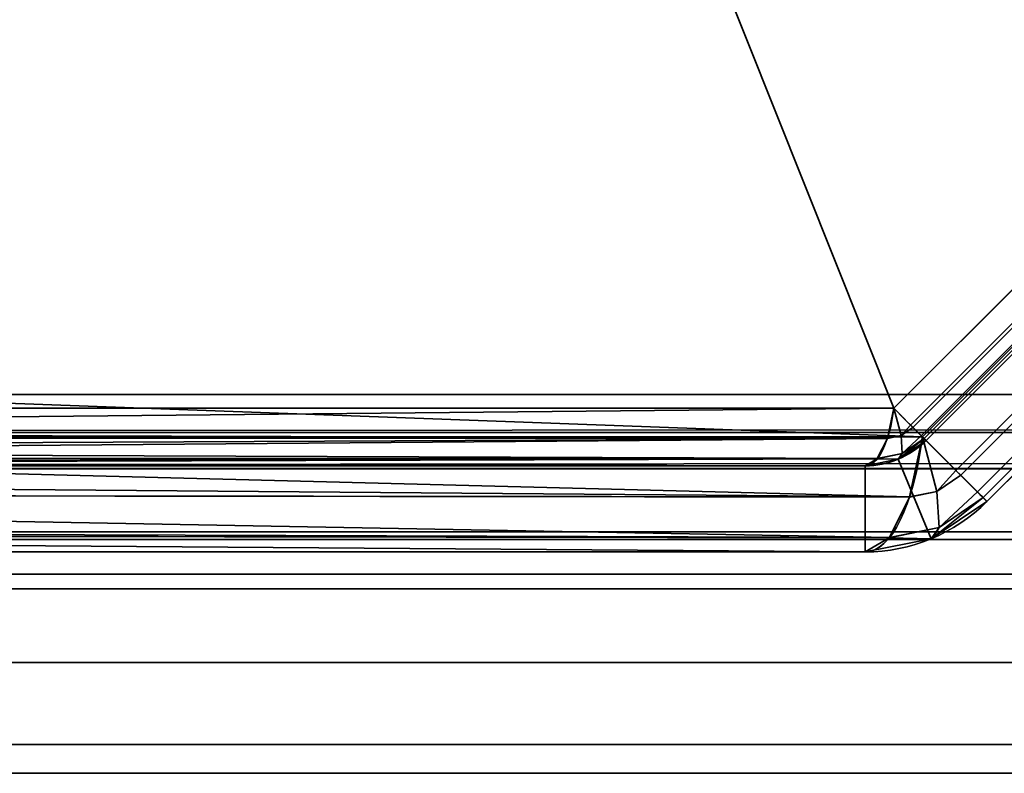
# Model space of a CAD drawing. Header units: millimetres. Extents: x -527 to 5177, y -116 to 161.
# Tile 12 of 256: x -339 to -331, y -29 to -23. Entities that reach past the tile are written whole.
import ezdxf

# ---------------------------------------------------------------- set-up
doc = ezdxf.new("R2010")
doc.units = ezdxf.units.MM
doc.layers.add('151', color=7, linetype='Continuous', true_color=0xffffff)

# ---------------------------------------------------------------- blocks, each defined once
blk = doc.blocks.new('UG_SURFACE_035')
at = {"layer": '151', "color": 252, "linetype": 'Continuous', "lineweight": 35}
for points in [[(-328.08, -27.8, 2023.33), (-328.08, -27.8, -7.75), (-376.92, -27.8, -7.75), (-376.92, -27.8, 2072.17)], [(-328.08, -27.8, 2023.33), (-376.92, -27.8, 2072.17), (-376.92, -29.3, 2072.17), (-328.08, -29.3, 2023.33)], [(-328.08, -29.3, -7.75), (-376.92, -29.3, -7.75), (-376.92, -27.8, -7.75), (-328.08, -27.8, -7.75)], [(-328.08, -29.3, 2023.33), (-376.92, -29.3, 2072.17), (-376.92, -29.3, -7.75), (-328.08, -29.3, -7.75)]]:
    blk.add_3dface(points, dxfattribs=at)
blk = doc.blocks.new('UG_SURFACE_036')
at = {"layer": '151', "color": 252, "linetype": 'Continuous', "lineweight": 35}
for points in [[(-328.08, -27.8, 2023.33), (-328.08, -27.8, -7.75), (-376.92, -27.8, -7.75), (-376.92, -27.8, 2072.17)], [(-328.08, -27.8, 2023.33), (-376.92, -27.8, 2072.17), (-376.92, -29.3, 2072.17), (-328.08, -29.3, 2023.33)], [(-328.08, -29.3, -7.75), (-376.92, -29.3, -7.75), (-376.92, -27.8, -7.75), (-328.08, -27.8, -7.75)], [(-328.08, -29.3, 2023.33), (-376.92, -29.3, 2072.17), (-376.92, -29.3, -7.75), (-328.08, -29.3, -7.75)]]:
    blk.add_3dface(points, dxfattribs=at)
blk = doc.blocks.new('UG_SURFACE_037')
at = {"layer": '151', "color": 252, "linetype": 'Continuous', "lineweight": 35}
for points in [[(-380, -9.3, 2075.2499), (-380, -26.22, 2075.2499), (380, -26.22, 2075.2499), (380, -9.3, 2075.2499)], [(-378.5, -9.3, 2073.75), (378.5, -9.3, 2073.75), (378.5, -26.22, 2073.75), (-378.5, -26.22, 2073.75)], [(380, -26.22, 2075.2499), (-380, -26.22, 2075.2499), (-379.9408, -26.8209, 2075.1908)], [(379.9408, -26.8209, 2075.1908), (380, -26.22, 2075.2499), (-379.9408, -26.8209, 2075.1908)], [(-378.4696, -26.5282, 2073.7197), (-378.5, -26.22, 2073.75), (378.5, -26.22, 2073.75)], [(-378.4696, -26.5282, 2073.7197), (378.5, -26.22, 2073.75), (378.4696, -26.5282, 2073.7197)], [(378.4696, -26.5282, 2073.7197), (378.3797, -26.8246, 2073.6296), (-378.3797, -26.8246, 2073.6296), (-378.4696, -26.5282, 2073.7197)], [(-379.9408, -26.8209, 2075.1908), (-379.7655, -27.3987, 2075.0155), (379.7655, -27.3987, 2075.0155), (379.9408, -26.8209, 2075.1908)], [(378.0372, -27.3372, 2073.2872), (-378.0372, -27.3372, 2073.2872), (-378.3797, -26.8246, 2073.6296), (378.3797, -26.8246, 2073.6296)], [(377.5246, -27.6797, 2072.7746), (-377.5246, -27.6797, 2072.7746), (-378.0372, -27.3372, 2073.2872), (378.0372, -27.3372, 2073.2872)], [(379.7655, -27.3987, 2075.0155), (-379.7655, -27.3987, 2075.0155), (-379.0979, -28.3979, 2074.348), (379.0979, -28.3979, 2074.348)], [(376.92, -27.8, 2072.17), (-376.92, -27.8, 2072.17), (-377.5246, -27.6797, 2072.7746), (377.5246, -27.6797, 2072.7746)], [(-328.08, -29.3, 2023.33), (-376.92, -29.3, 2072.17), (-376.92, -27.8, 2072.17), (-328.08, -27.8, 2023.33)], [(-376.92, -27.8, 2072.17), (376.92, -27.8, 2072.17), (328.08, -27.8, 2023.33), (-328.08, -27.8, 2023.33)], [(379.0979, -28.3979, 2074.348), (-379.0979, -28.3979, 2074.348), (-378.0987, -29.0655, 2073.3488), (378.0987, -29.0655, 2073.3488)], [(378.0987, -29.0655, 2073.3488), (-378.0987, -29.0655, 2073.3488), (-376.92, -29.3, 2072.17), (376.92, -29.3, 2072.17)], [(-376.92, -29.3, 2072.17), (-328.08, -29.3, 2023.33), (328.08, -29.3, 2023.33), (376.92, -29.3, 2072.17)]]:
    blk.add_3dface(points, dxfattribs=at)
blk = doc.blocks.new('UG_SURFACE_081')
at = {"layer": '151', "color": 252, "linetype": 'Continuous', "lineweight": 35}
for points in [[(-341.1325, -2.8266, 1159.1071), (-351.1734, -12.8675, 1159.1071), (-351.1734, -26.3324, 1164.1695), (-331.7475, -26.3324, 1171.4731)], [(-331.7475, -26.3324, 998.5269), (-351.1734, -26.3324, 1005.8305), (-351.1734, -12.8675, 1010.893), (-341.1325, -2.8266, 1010.893)], [(-331.7475, -26.3324, 1171.4731), (-327.6676, -22.2525, 1171.4731), (-327.6676, -2.8266, 1164.1695), (-341.1325, -2.8266, 1159.1071)], [(-341.1325, -2.8266, 1010.893), (-327.6676, -2.8266, 1005.8305), (-327.6676, -22.2525, 998.5269), (-331.7475, -26.3324, 998.5269)], [(-327.4353, -22.4849, 1170.855), (-331.5151, -26.5648, 1170.855), (-350.4734, -25.8676, 1163.4651), (-350.4734, -13.1575, 1158.6864)], [(-350.4734, -13.1575, 1011.3136), (-350.4734, -25.8676, 1006.5348), (-331.5151, -26.5648, 999.1449), (-327.4353, -22.4849, 999.1449)], [(-331.6112, -26.4687, 1171.634), (-327.5313, -22.3888, 1171.634), (-327.6676, -22.2525, 1171.4731), (-331.7475, -26.3324, 1171.4731)], [(-327.5313, -22.3888, 998.3661), (-331.6112, -26.4687, 998.3661), (-331.7475, -26.3324, 998.5269), (-327.6676, -22.2525, 998.5269)], [(-327.5117, -22.4084, 1171.6572), (-327.5313, -22.3888, 1171.634), (-331.6112, -26.4687, 1171.634), (-331.5916, -26.4883, 1171.6572)], [(-331.5916, -26.4883, 998.3429), (-331.6112, -26.4687, 998.3661), (-327.5313, -22.3888, 998.3661), (-327.5117, -22.4084, 998.3429)], [(-331.5916, -26.4883, 1171.6572), (-331.5239, -26.556, 1171.8491), (-327.444, -22.4761, 1171.8491), (-327.5117, -22.4084, 1171.6572)], [(-327.5117, -22.4084, 998.3429), (-327.444, -22.4761, 998.1508), (-331.5239, -26.556, 998.1508), (-331.5916, -26.4883, 998.3429)], [(-327.4211, -22.499, 1171.9142), (-327.444, -22.4761, 1171.8491), (-331.5239, -26.556, 1171.8491), (-331.501, -26.5789, 1171.9142)], [(-331.501, -26.5789, 998.0857), (-331.5239, -26.556, 998.1508), (-327.444, -22.4761, 998.1508), (-327.4211, -22.499, 998.0857)], [(-327.1627, -22.7575, 1171.1767), (-331.2425, -26.8374, 1171.1767), (-331.5151, -26.5648, 1170.855), (-327.4353, -22.4849, 1170.855)], [(-331.2425, -26.8374, 998.8233), (-327.1627, -22.7575, 998.8233), (-327.4353, -22.4849, 999.1449), (-331.5151, -26.5648, 999.1449)], [(-331.501, -26.5789, 1171.9142), (-331.4849, -26.595, 1172.0912), (-327.405, -22.5151, 1172.0912), (-327.4211, -22.499, 1171.9142)], [(-327.4211, -22.499, 998.0857), (-327.405, -22.5151, 997.9088), (-331.4849, -26.595, 997.9088), (-331.501, -26.5789, 998.0857)], [(-327.405, -22.5151, 1172.0912), (-331.4849, -26.595, 1172.0912), (-331.4849, -26.595, 1190.0001), (-327.405, -22.5151, 1190.0001)], [(-331.4849, -26.595, 997.9088), (-327.405, -22.5151, 997.9088), (-327.405, -22.5151, 980), (-331.4849, -26.595, 980)], [(-327.405, -22.5151, 1190.0001), (-331.4849, -26.595, 1190.0001), (-330.99, -27.0899, 1190.0001), (-326.91, -23.0101, 1190.0001)], [(-326.91, -23.0101, 980), (-330.99, -27.0899, 980), (-331.4849, -26.595, 980), (-327.405, -22.5151, 980)], [(-331.2033, -26.8767, 1171.223), (-331.2425, -26.8374, 1171.1767), (-327.1627, -22.7575, 1171.1767), (-327.1233, -22.7968, 1171.223)], [(-327.1233, -22.7968, 998.7769), (-327.1627, -22.7575, 998.8233), (-331.2425, -26.8374, 998.8233), (-331.2033, -26.8767, 998.7769)], [(-327.1233, -22.7968, 1171.223), (-326.988, -22.9321, 1171.6071), (-331.0679, -27.012, 1171.6071), (-331.2033, -26.8767, 1171.223)], [(-331.2033, -26.8767, 998.7769), (-331.0679, -27.012, 998.3928), (-326.988, -22.9321, 998.3928), (-327.1233, -22.7968, 998.7769)], [(-331.0221, -27.0578, 1171.7373), (-331.0679, -27.012, 1171.6071), (-326.988, -22.9321, 1171.6071), (-326.9422, -22.9779, 1171.7373)], [(-326.9422, -22.9779, 998.2627), (-326.988, -22.9321, 998.3928), (-331.0679, -27.012, 998.3928), (-331.0221, -27.0578, 998.2627)], [(-326.9422, -22.9779, 1171.7373), (-326.91, -23.0101, 1172.0912), (-330.99, -27.0899, 1172.0912), (-331.0221, -27.0578, 1171.7373)], [(-331.0221, -27.0578, 998.2627), (-330.99, -27.0899, 997.9088), (-326.91, -23.0101, 997.9088), (-326.9422, -22.9779, 998.2627)], [(-330.99, -27.0899, 1172.0912), (-326.91, -23.0101, 1172.0912), (-326.91, -23.0101, 1190.0001), (-330.99, -27.0899, 1190.0001)], [(-326.91, -23.0101, 997.9088), (-330.99, -27.0899, 997.9088), (-330.99, -27.0899, 980), (-326.91, -23.0101, 980)], [(-331.5151, -26.5648, 1170.855), (-350.5925, -26.5648, 1163.6825), (-350.4734, -25.8676, 1163.4651)], [(-350.4734, -25.8676, 1006.5348), (-350.5925, -26.5648, 1006.3175), (-331.5151, -26.5648, 999.1449)], [(-331.7475, -26.3324, 1171.4731), (-351.1734, -26.3324, 1164.1695), (-351.2091, -26.5217, 1164.2646)], [(-351.2091, -26.5217, 1164.2646), (-331.7996, -26.5766, 1171.6117), (-331.7475, -26.3324, 1171.4731)], [(-331.7475, -26.3324, 998.5269), (-331.7996, -26.5766, 998.3883), (-351.2091, -26.5217, 1005.7354)], [(-351.2091, -26.5217, 1005.7354), (-351.1734, -26.3324, 1005.8305), (-331.7475, -26.3324, 998.5269)], [(-331.7999, -26.578, 1171.6125), (-331.6888, -26.5545, 1171.6455), (-331.7475, -26.3324, 1171.4731), (-331.7996, -26.5766, 1171.6117)], [(-331.7996, -26.5766, 998.3883), (-331.7475, -26.3324, 998.5269), (-331.6888, -26.5545, 998.3545)], [(-331.6112, -26.4687, 1171.634), (-331.7475, -26.3324, 1171.4731), (-331.6888, -26.5545, 1171.6455)], [(-331.6888, -26.5545, 998.3545), (-331.7475, -26.3324, 998.5269), (-331.6112, -26.4687, 998.3661)], [(-331.6888, -26.5545, 1171.6455), (-331.5916, -26.4883, 1171.6572), (-331.6112, -26.4687, 1171.634)], [(-331.6112, -26.4687, 998.3661), (-331.5916, -26.4883, 998.3429), (-331.6888, -26.5545, 998.3545)], [(-331.5239, -26.556, 1171.8491), (-331.5916, -26.4883, 1171.6572), (-331.6888, -26.5545, 1171.6455), (-331.6791, -26.7002, 1171.8929)], [(-331.6791, -26.7002, 998.1071), (-331.6888, -26.5545, 998.3545), (-331.5916, -26.4883, 998.3429), (-331.5239, -26.556, 998.1508)], [(-331.7999, -26.578, 998.3875), (-351.3086, -26.7352, 1005.471), (-351.2634, -26.6713, 1005.5912)], [(-331.7999, -26.578, 998.3875), (-331.8817, -26.7412, 998.1701), (-351.3086, -26.7352, 1005.471)], [(-331.7999, -26.578, 1171.6125), (-351.2272, -26.5714, 1164.3126), (-351.2634, -26.6713, 1164.4089)], [(-331.7999, -26.578, 998.3875), (-351.2634, -26.6713, 1005.5912), (-351.2272, -26.5714, 1005.6875)], [(-331.8817, -26.7412, 1171.8299), (-331.7999, -26.578, 1171.6125), (-351.2634, -26.6713, 1164.4089)], [(-351.2091, -26.5217, 1164.2646), (-351.2272, -26.5714, 1164.3126), (-331.7996, -26.5766, 1171.6117)], [(-331.7996, -26.5766, 998.3883), (-351.2272, -26.5714, 1005.6875), (-351.2091, -26.5217, 1005.7354)], [(-331.7999, -26.578, 1171.6125), (-331.7996, -26.5766, 1171.6117), (-351.2272, -26.5714, 1164.3126)], [(-351.2272, -26.5714, 1005.6875), (-331.7996, -26.5766, 998.3883), (-331.7999, -26.578, 998.3875)], [(-331.6194, -27.0531, 1171.1322), (-350.8152, -26.895, 1163.7784), (-350.5925, -26.5648, 1163.6825)], [(-350.5925, -26.5648, 1006.3175), (-350.8152, -26.895, 1006.2215), (-331.6194, -27.0531, 998.8678)], [(-350.5925, -26.5648, 1163.6825), (-331.5151, -26.5648, 1170.855), (-331.6194, -27.0531, 1171.1322)], [(-331.6194, -27.0531, 998.8678), (-331.5151, -26.5648, 999.1449), (-350.5925, -26.5648, 1006.3175)], [(-331.6791, -26.7002, 1171.8929), (-331.6888, -26.5545, 1171.6455), (-331.7999, -26.578, 1171.6125), (-331.8817, -26.7412, 1171.8299)], [(-331.8817, -26.7412, 998.1701), (-331.7999, -26.578, 998.3875), (-331.6888, -26.5545, 998.3545), (-331.6791, -26.7002, 998.1071)], [(-331.6888, -26.5545, 998.3545), (-331.7999, -26.578, 998.3875), (-331.7996, -26.5766, 998.3883)], [(-331.7043, -26.7416, 1172.0912), (-331.4849, -26.595, 1172.0912), (-331.501, -26.5789, 1171.9142)], [(-331.501, -26.5789, 1171.9142), (-331.6791, -26.7002, 1171.8929), (-331.7043, -26.7416, 1172.0912)], [(-331.7043, -26.7416, 997.9088), (-331.6791, -26.7002, 998.1071), (-331.501, -26.5789, 998.0857)], [(-331.501, -26.5789, 998.0857), (-331.4849, -26.595, 997.9088), (-331.7043, -26.7416, 997.9088)], [(-331.6791, -26.7002, 1171.8929), (-331.501, -26.5789, 1171.9142), (-331.5239, -26.556, 1171.8491)], [(-331.5239, -26.556, 998.1508), (-331.501, -26.5789, 998.0857), (-331.6791, -26.7002, 998.1071)], [(-331.5151, -26.5648, 1170.855), (-331.3977, -27.0091, 1171.1998), (-331.6199, -27.056, 1171.1339), (-331.6194, -27.0531, 1171.1322)], [(-331.3977, -27.0091, 998.8002), (-331.5151, -26.5648, 999.1449), (-331.6194, -27.0531, 998.8678)], [(-331.3977, -27.0091, 1171.1998), (-331.5151, -26.5648, 1170.855), (-331.2425, -26.8374, 1171.1767)], [(-331.2425, -26.8374, 998.8233), (-331.5151, -26.5648, 999.1449), (-331.3977, -27.0091, 998.8002)], [(-331.712, -26.7467, 1190.0001), (-331.4849, -26.595, 1190.0001), (-331.4849, -26.595, 1172.0912), (-331.7043, -26.7416, 1172.0912)], [(-331.4849, -26.595, 980), (-331.712, -26.7467, 980), (-331.712, -26.7467, 997.9088), (-331.7043, -26.7416, 997.9088)], [(-331.4849, -26.595, 1190.0001), (-331.712, -26.7467, 1190.0001), (-331.4441, -27.3934, 1190.0001), (-330.99, -27.0899, 1190.0001)], [(-330.99, -27.0899, 980), (-331.4441, -27.3934, 980), (-331.712, -26.7467, 980), (-331.4849, -26.595, 980)], [(-331.7043, -26.7416, 997.9088), (-331.4849, -26.595, 997.9088), (-331.4849, -26.595, 980)], [(-331.8826, -26.7431, 998.1675), (-351.4058, -26.8, 1005.2124), (-351.3311, -26.767, 1005.4111)], [(-331.8826, -26.7431, 998.1675), (-331.9799, -26.8, 997.9088), (-351.4058, -26.8, 1005.2124)], [(-331.8826, -26.7431, 1171.8326), (-351.3086, -26.7352, 1164.529), (-351.3311, -26.767, 1164.5888)], [(-331.8826, -26.7431, 998.1675), (-351.3311, -26.767, 1005.4111), (-351.3086, -26.7352, 1005.471)], [(-331.9799, -26.8, 1172.0912), (-331.8826, -26.7431, 1171.8326), (-351.3311, -26.767, 1164.5888)], [(-351.2634, -26.6713, 1164.4089), (-351.3086, -26.7352, 1164.529), (-331.8817, -26.7412, 1171.8299)], [(-331.8826, -26.7431, 1171.8326), (-331.8817, -26.7412, 1171.8299), (-351.3086, -26.7352, 1164.529)], [(-351.3086, -26.7352, 1005.471), (-331.8817, -26.7412, 998.1701), (-331.8826, -26.7431, 998.1675)], [(-331.8826, -26.7431, 1171.8326), (-331.9799, -26.8, 1172.0912), (-331.712, -26.7467, 1172.0912)], [(-331.712, -26.7467, 997.9088), (-331.9799, -26.8, 997.9088), (-331.8826, -26.7431, 998.1675)], [(-331.9799, -26.8, 1172.0912), (-331.9799, -26.8, 1190.0001), (-331.712, -26.7467, 1190.0001), (-331.712, -26.7467, 1172.0912)], [(-331.9799, -26.8, 980), (-331.9799, -26.8, 997.9088), (-331.712, -26.7467, 997.9088), (-331.712, -26.7467, 980)], [(-331.9799, -27.5, 1190.0001), (-331.4441, -27.3934, 1190.0001), (-331.712, -26.7467, 1190.0001), (-331.9799, -26.8, 1190.0001)], [(-331.9799, -26.8, 980), (-331.712, -26.7467, 980), (-331.4441, -27.3934, 980), (-331.9799, -27.5, 980)], [(-331.712, -26.7467, 1172.0912), (-331.6791, -26.7002, 1171.8929), (-331.8826, -26.7431, 1171.8326)], [(-331.8817, -26.7412, 1171.8299), (-331.8826, -26.7431, 1171.8326), (-331.6791, -26.7002, 1171.8929)], [(-331.6791, -26.7002, 998.1071), (-331.8826, -26.7431, 998.1675), (-331.8817, -26.7412, 998.1701)], [(-331.8826, -26.7431, 998.1675), (-331.6791, -26.7002, 998.1071), (-331.712, -26.7467, 997.9088)], [(-331.712, -26.7467, 1172.0912), (-331.7043, -26.7416, 1172.0912), (-331.6791, -26.7002, 1171.8929)], [(-331.6791, -26.7002, 998.1071), (-331.7043, -26.7416, 997.9088), (-331.712, -26.7467, 997.9088)], [(-331.7043, -26.7416, 1172.0912), (-331.712, -26.7467, 1172.0912), (-331.712, -26.7467, 1190.0001)], [(-351.4058, -26.8, 1005.2124), (-331.9799, -26.8, 997.9088), (-331.9799, -26.8, 980), (-352.4, -26.8, 980)], [(-331.9799, -27.5, 980), (-352.4, -27.5, 980), (-352.4, -26.8, 980), (-331.9799, -26.8, 980)], [(-351.3311, -26.767, 1164.5888), (-351.4058, -26.8, 1164.7875), (-331.9799, -26.8, 1172.0912)], [(-331.9799, -26.8, 1172.0912), (-351.4058, -26.8, 1164.7875), (-351, -26.8, 1165)], [(-351, -26.8, 1165), (-331.9799, -26.8, 1190.0001), (-331.9799, -26.8, 1172.0912)], [(-351, -26.8, 1165), (-349, -26.8, 1190.0001), (-331.9799, -26.8, 1190.0001)], [(-331.9799, -26.8, 1190.0001), (-349, -26.8, 1190.0001), (-349, -27.5, 1190.0001), (-331.9799, -27.5, 1190.0001)], [(-331.6194, -27.0531, 1171.1322), (-351.0117, -27.0309, 1163.8631), (-350.8152, -26.895, 1163.7784)], [(-350.8152, -26.895, 1006.2215), (-351.0117, -27.0309, 1006.1369), (-331.6194, -27.0531, 998.8678)], [(-331.2425, -26.8374, 1171.1767), (-331.2033, -26.8767, 1171.223), (-331.3977, -27.0091, 1171.1998)], [(-331.3977, -27.0091, 998.8002), (-331.2033, -26.8767, 998.7769), (-331.2425, -26.8374, 998.8233)], [(-331.3784, -27.3003, 1171.6945), (-331.3977, -27.0091, 1171.1998), (-331.2033, -26.8767, 1171.223), (-331.0679, -27.012, 1171.6071)], [(-331.0679, -27.012, 998.3928), (-331.2033, -26.8767, 998.7769), (-331.3977, -27.0091, 998.8002), (-331.3784, -27.3003, 998.3054)], [(-331.7834, -27.3824, 1171.5686), (-351.4265, -27.3178, 1164.0419), (-351.0117, -27.0309, 1163.8631)], [(-351.0117, -27.0309, 1006.1369), (-351.4265, -27.3178, 1005.9581), (-331.7834, -27.3824, 998.4314)], [(-351.0117, -27.0309, 1163.8631), (-331.6194, -27.0531, 1171.1322), (-331.6199, -27.056, 1171.1339)], [(-351.0117, -27.0309, 1163.8631), (-331.6199, -27.056, 1171.1339), (-331.7834, -27.3824, 1171.5686)], [(-331.7834, -27.3824, 998.4314), (-331.6199, -27.056, 998.8661), (-351.0117, -27.0309, 1006.1369)], [(-331.6199, -27.056, 998.8661), (-331.6194, -27.0531, 998.8678), (-351.0117, -27.0309, 1006.1369)], [(-331.7834, -27.3824, 1171.5686), (-331.6199, -27.056, 1171.1339), (-331.3977, -27.0091, 1171.1998), (-331.3784, -27.3003, 1171.6945)], [(-331.3784, -27.3003, 998.3054), (-331.3977, -27.0091, 998.8002), (-331.6199, -27.056, 998.8661), (-331.7834, -27.3824, 998.4314)], [(-331.6194, -27.0531, 998.8678), (-331.6199, -27.056, 998.8661), (-331.3977, -27.0091, 998.8002)], [(-331.4288, -27.3832, 1172.0912), (-331.3784, -27.3003, 1171.6945), (-331.0221, -27.0578, 1171.7373)], [(-331.0221, -27.0578, 1171.7373), (-330.99, -27.0899, 1172.0912), (-331.4288, -27.3832, 1172.0912)], [(-331.4288, -27.3832, 997.9088), (-330.99, -27.0899, 997.9088), (-331.0221, -27.0578, 998.2627)], [(-331.0221, -27.0578, 998.2627), (-331.3784, -27.3003, 998.3054), (-331.4288, -27.3832, 997.9088)], [(-331.0679, -27.012, 1171.6071), (-331.0221, -27.0578, 1171.7373), (-331.3784, -27.3003, 1171.6945)], [(-331.3784, -27.3003, 998.3054), (-331.0221, -27.0578, 998.2627), (-331.0679, -27.012, 998.3928)], [(-330.99, -27.0899, 1190.0001), (-331.4441, -27.3934, 1190.0001), (-331.4441, -27.3934, 1172.0912), (-331.4288, -27.3832, 1172.0912)], [(-331.4441, -27.3934, 980), (-330.99, -27.0899, 980), (-330.99, -27.0899, 997.9088), (-331.4288, -27.3832, 997.9088)], [(-331.4288, -27.3832, 1172.0912), (-330.99, -27.0899, 1172.0912), (-330.99, -27.0899, 1190.0001)], [(-331.3784, -27.3003, 1171.6945), (-331.7854, -27.3863, 1171.5738), (-331.7834, -27.3824, 1171.5686)], [(-331.7854, -27.3863, 1171.5738), (-331.3784, -27.3003, 1171.6945), (-331.4441, -27.3934, 1172.0912)], [(-331.4441, -27.3934, 997.9088), (-331.3784, -27.3003, 998.3054), (-331.7854, -27.3863, 998.4262)], [(-331.7834, -27.3824, 998.4314), (-331.7854, -27.3863, 998.4262), (-331.3784, -27.3003, 998.3054)], [(-331.3784, -27.3003, 1171.6945), (-331.4288, -27.3832, 1172.0912), (-331.4441, -27.3934, 1172.0912)], [(-331.4441, -27.3934, 997.9088), (-331.4288, -27.3832, 997.9088), (-331.3784, -27.3003, 998.3054)], [(-331.9799, -27.5, 1172.0912), (-352.341, -27.5, 1164.436), (-351.6119, -27.3547, 1164.1217)], [(-351.6119, -27.3547, 1005.8782), (-352.341, -27.5, 1005.5641), (-331.9799, -27.5, 997.9088)], [(-331.7834, -27.3824, 1171.5686), (-351.6119, -27.3547, 1164.1217), (-351.4265, -27.3178, 1164.0419)], [(-351.4265, -27.3178, 1005.9581), (-351.6119, -27.3547, 1005.8782), (-331.7834, -27.3824, 998.4314)], [(-351.6119, -27.3547, 1164.1217), (-331.7834, -27.3824, 1171.5686), (-331.7854, -27.3863, 1171.5738)], [(-351.6119, -27.3547, 1164.1217), (-331.7854, -27.3863, 1171.5738), (-331.9799, -27.5, 1172.0912)], [(-331.9799, -27.5, 997.9088), (-331.7854, -27.3863, 998.4262), (-351.6119, -27.3547, 1005.8782)], [(-331.7854, -27.3863, 998.4262), (-331.7834, -27.3824, 998.4314), (-351.6119, -27.3547, 1005.8782)], [(-331.4441, -27.3934, 1172.0912), (-331.9799, -27.5, 1172.0912), (-331.7854, -27.3863, 1171.5738)], [(-331.7854, -27.3863, 998.4262), (-331.9799, -27.5, 997.9088), (-331.4441, -27.3934, 997.9088)], [(-331.4288, -27.3832, 997.9088), (-331.4441, -27.3934, 997.9088), (-331.4441, -27.3934, 980)], [(-331.4441, -27.3934, 1172.0912), (-331.4441, -27.3934, 1190.0001), (-331.9799, -27.5, 1190.0001), (-331.9799, -27.5, 1172.0912)], [(-331.4441, -27.3934, 980), (-331.4441, -27.3934, 997.9088), (-331.9799, -27.5, 997.9088), (-331.9799, -27.5, 980)], [(-352.4, -27.5, 980), (-331.9799, -27.5, 980), (-331.9799, -27.5, 997.9088), (-352.341, -27.5, 1005.5641)], [(-351, -27.5, 1165), (-352.341, -27.5, 1164.436), (-331.9799, -27.5, 1172.0912)], [(-331.9799, -27.5, 1172.0912), (-331.9799, -27.5, 1190.0001), (-349, -27.5, 1190.0001), (-351, -27.5, 1177.3725)], [(-351, -27.5, 1177.3725), (-351, -27.5, 1165), (-331.9799, -27.5, 1172.0912)]]:
    blk.add_3dface(points, dxfattribs=at)
blk = doc.blocks.new('UG_SURFACE_084')
at = {"layer": '151', "color": 252, "linetype": 'Continuous', "lineweight": 35}
for points in [[(-341.1325, -2.8266, 1159.1071), (-351.1734, -12.8675, 1159.1071), (-351.1734, -26.3324, 1164.1695), (-331.7475, -26.3324, 1171.4731)], [(-331.7475, -26.3324, 998.5269), (-351.1734, -26.3324, 1005.8305), (-351.1734, -12.8675, 1010.893), (-341.1325, -2.8266, 1010.893)], [(-331.7475, -26.3324, 1171.4731), (-327.6676, -22.2525, 1171.4731), (-327.6676, -2.8266, 1164.1695), (-341.1325, -2.8266, 1159.1071)], [(-341.1325, -2.8266, 1010.893), (-327.6676, -2.8266, 1005.8305), (-327.6676, -22.2525, 998.5269), (-331.7475, -26.3324, 998.5269)], [(-327.4353, -22.4849, 1170.855), (-331.5151, -26.5648, 1170.855), (-350.4734, -25.8676, 1163.4651), (-350.4734, -13.1575, 1158.6864)], [(-350.4734, -13.1575, 1011.3136), (-350.4734, -25.8676, 1006.5348), (-331.5151, -26.5648, 999.1449), (-327.4353, -22.4849, 999.1449)], [(-331.6112, -26.4687, 1171.634), (-327.5313, -22.3888, 1171.634), (-327.6676, -22.2525, 1171.4731), (-331.7475, -26.3324, 1171.4731)], [(-327.5313, -22.3888, 998.3661), (-331.6112, -26.4687, 998.3661), (-331.7475, -26.3324, 998.5269), (-327.6676, -22.2525, 998.5269)], [(-327.5117, -22.4084, 1171.6572), (-327.5313, -22.3888, 1171.634), (-331.6112, -26.4687, 1171.634), (-331.5916, -26.4883, 1171.6572)], [(-331.5916, -26.4883, 998.3429), (-331.6112, -26.4687, 998.3661), (-327.5313, -22.3888, 998.3661), (-327.5117, -22.4084, 998.3429)], [(-331.5916, -26.4883, 1171.6572), (-331.5239, -26.556, 1171.8491), (-327.444, -22.4761, 1171.8491), (-327.5117, -22.4084, 1171.6572)], [(-327.5117, -22.4084, 998.3429), (-327.444, -22.4761, 998.1508), (-331.5239, -26.556, 998.1508), (-331.5916, -26.4883, 998.3429)], [(-327.4211, -22.499, 1171.9142), (-327.444, -22.4761, 1171.8491), (-331.5239, -26.556, 1171.8491), (-331.501, -26.5789, 1171.9142)], [(-331.501, -26.5789, 998.0857), (-331.5239, -26.556, 998.1508), (-327.444, -22.4761, 998.1508), (-327.4211, -22.499, 998.0857)], [(-327.1627, -22.7575, 1171.1767), (-331.2425, -26.8374, 1171.1767), (-331.5151, -26.5648, 1170.855), (-327.4353, -22.4849, 1170.855)], [(-331.2425, -26.8374, 998.8233), (-327.1627, -22.7575, 998.8233), (-327.4353, -22.4849, 999.1449), (-331.5151, -26.5648, 999.1449)], [(-331.501, -26.5789, 1171.9142), (-331.4849, -26.595, 1172.0912), (-327.405, -22.5151, 1172.0912), (-327.4211, -22.499, 1171.9142)], [(-327.4211, -22.499, 998.0857), (-327.405, -22.5151, 997.9088), (-331.4849, -26.595, 997.9088), (-331.501, -26.5789, 998.0857)], [(-327.405, -22.5151, 1172.0912), (-331.4849, -26.595, 1172.0912), (-331.4849, -26.595, 1190.0001), (-327.405, -22.5151, 1190.0001)], [(-331.4849, -26.595, 997.9088), (-327.405, -22.5151, 997.9088), (-327.405, -22.5151, 980), (-331.4849, -26.595, 980)], [(-327.405, -22.5151, 1190.0001), (-331.4849, -26.595, 1190.0001), (-330.99, -27.0899, 1190.0001), (-326.91, -23.0101, 1190.0001)], [(-326.91, -23.0101, 980), (-330.99, -27.0899, 980), (-331.4849, -26.595, 980), (-327.405, -22.5151, 980)], [(-331.2033, -26.8767, 1171.223), (-331.2425, -26.8374, 1171.1767), (-327.1627, -22.7575, 1171.1767), (-327.1233, -22.7968, 1171.223)], [(-327.1233, -22.7968, 998.7769), (-327.1627, -22.7575, 998.8233), (-331.2425, -26.8374, 998.8233), (-331.2033, -26.8767, 998.7769)], [(-327.1233, -22.7968, 1171.223), (-326.988, -22.9321, 1171.6071), (-331.0679, -27.012, 1171.6071), (-331.2033, -26.8767, 1171.223)], [(-331.2033, -26.8767, 998.7769), (-331.0679, -27.012, 998.3928), (-326.988, -22.9321, 998.3928), (-327.1233, -22.7968, 998.7769)], [(-331.0221, -27.0578, 1171.7373), (-331.0679, -27.012, 1171.6071), (-326.988, -22.9321, 1171.6071), (-326.9422, -22.9779, 1171.7373)], [(-326.9422, -22.9779, 998.2627), (-326.988, -22.9321, 998.3928), (-331.0679, -27.012, 998.3928), (-331.0221, -27.0578, 998.2627)], [(-326.9422, -22.9779, 1171.7373), (-326.91, -23.0101, 1172.0912), (-330.99, -27.0899, 1172.0912), (-331.0221, -27.0578, 1171.7373)], [(-331.0221, -27.0578, 998.2627), (-330.99, -27.0899, 997.9088), (-326.91, -23.0101, 997.9088), (-326.9422, -22.9779, 998.2627)], [(-330.99, -27.0899, 1172.0912), (-326.91, -23.0101, 1172.0912), (-326.91, -23.0101, 1190.0001), (-330.99, -27.0899, 1190.0001)], [(-326.91, -23.0101, 997.9088), (-330.99, -27.0899, 997.9088), (-330.99, -27.0899, 980), (-326.91, -23.0101, 980)], [(-331.5151, -26.5648, 1170.855), (-350.5925, -26.5648, 1163.6825), (-350.4734, -25.8676, 1163.4651)], [(-350.4734, -25.8676, 1006.5348), (-350.5925, -26.5648, 1006.3175), (-331.5151, -26.5648, 999.1449)], [(-331.7475, -26.3324, 1171.4731), (-351.1734, -26.3324, 1164.1695), (-351.2091, -26.5217, 1164.2646)], [(-351.2091, -26.5217, 1164.2646), (-331.7996, -26.5766, 1171.6117), (-331.7475, -26.3324, 1171.4731)], [(-331.7475, -26.3324, 998.5269), (-331.7996, -26.5766, 998.3883), (-351.2091, -26.5217, 1005.7354)], [(-351.2091, -26.5217, 1005.7354), (-351.1734, -26.3324, 1005.8305), (-331.7475, -26.3324, 998.5269)], [(-331.7999, -26.578, 1171.6125), (-331.6888, -26.5545, 1171.6455), (-331.7475, -26.3324, 1171.4731), (-331.7996, -26.5766, 1171.6117)], [(-331.7996, -26.5766, 998.3883), (-331.7475, -26.3324, 998.5269), (-331.6888, -26.5545, 998.3545)], [(-331.6112, -26.4687, 1171.634), (-331.7475, -26.3324, 1171.4731), (-331.6888, -26.5545, 1171.6455)], [(-331.6888, -26.5545, 998.3545), (-331.7475, -26.3324, 998.5269), (-331.6112, -26.4687, 998.3661)], [(-331.6888, -26.5545, 1171.6455), (-331.5916, -26.4883, 1171.6572), (-331.6112, -26.4687, 1171.634)], [(-331.6112, -26.4687, 998.3661), (-331.5916, -26.4883, 998.3429), (-331.6888, -26.5545, 998.3545)], [(-331.5239, -26.556, 1171.8491), (-331.5916, -26.4883, 1171.6572), (-331.6888, -26.5545, 1171.6455), (-331.6791, -26.7002, 1171.8929)], [(-331.6791, -26.7002, 998.1071), (-331.6888, -26.5545, 998.3545), (-331.5916, -26.4883, 998.3429), (-331.5239, -26.556, 998.1508)], [(-331.7999, -26.578, 998.3875), (-351.3086, -26.7352, 1005.471), (-351.2634, -26.6713, 1005.5912)], [(-331.7999, -26.578, 998.3875), (-331.8817, -26.7412, 998.1701), (-351.3086, -26.7352, 1005.471)], [(-331.7999, -26.578, 1171.6125), (-351.2272, -26.5714, 1164.3126), (-351.2634, -26.6713, 1164.4089)], [(-331.7999, -26.578, 998.3875), (-351.2634, -26.6713, 1005.5912), (-351.2272, -26.5714, 1005.6875)], [(-331.8817, -26.7412, 1171.8299), (-331.7999, -26.578, 1171.6125), (-351.2634, -26.6713, 1164.4089)], [(-351.2091, -26.5217, 1164.2646), (-351.2272, -26.5714, 1164.3126), (-331.7996, -26.5766, 1171.6117)], [(-331.7996, -26.5766, 998.3883), (-351.2272, -26.5714, 1005.6875), (-351.2091, -26.5217, 1005.7354)], [(-331.7999, -26.578, 1171.6125), (-331.7996, -26.5766, 1171.6117), (-351.2272, -26.5714, 1164.3126)], [(-351.2272, -26.5714, 1005.6875), (-331.7996, -26.5766, 998.3883), (-331.7999, -26.578, 998.3875)], [(-331.6194, -27.0531, 1171.1322), (-350.8152, -26.895, 1163.7784), (-350.5925, -26.5648, 1163.6825)], [(-350.5925, -26.5648, 1006.3175), (-350.8152, -26.895, 1006.2215), (-331.6194, -27.0531, 998.8678)], [(-350.5925, -26.5648, 1163.6825), (-331.5151, -26.5648, 1170.855), (-331.6194, -27.0531, 1171.1322)], [(-331.6194, -27.0531, 998.8678), (-331.5151, -26.5648, 999.1449), (-350.5925, -26.5648, 1006.3175)], [(-331.6791, -26.7002, 1171.8929), (-331.6888, -26.5545, 1171.6455), (-331.7999, -26.578, 1171.6125), (-331.8817, -26.7412, 1171.8299)], [(-331.8817, -26.7412, 998.1701), (-331.7999, -26.578, 998.3875), (-331.6888, -26.5545, 998.3545), (-331.6791, -26.7002, 998.1071)], [(-331.6888, -26.5545, 998.3545), (-331.7999, -26.578, 998.3875), (-331.7996, -26.5766, 998.3883)], [(-331.7043, -26.7416, 1172.0912), (-331.4849, -26.595, 1172.0912), (-331.501, -26.5789, 1171.9142)], [(-331.501, -26.5789, 1171.9142), (-331.6791, -26.7002, 1171.8929), (-331.7043, -26.7416, 1172.0912)], [(-331.7043, -26.7416, 997.9088), (-331.6791, -26.7002, 998.1071), (-331.501, -26.5789, 998.0857)], [(-331.501, -26.5789, 998.0857), (-331.4849, -26.595, 997.9088), (-331.7043, -26.7416, 997.9088)], [(-331.6791, -26.7002, 1171.8929), (-331.501, -26.5789, 1171.9142), (-331.5239, -26.556, 1171.8491)], [(-331.5239, -26.556, 998.1508), (-331.501, -26.5789, 998.0857), (-331.6791, -26.7002, 998.1071)], [(-331.5151, -26.5648, 1170.855), (-331.3977, -27.0091, 1171.1998), (-331.6199, -27.056, 1171.1339), (-331.6194, -27.0531, 1171.1322)], [(-331.3977, -27.0091, 998.8002), (-331.5151, -26.5648, 999.1449), (-331.6194, -27.0531, 998.8678)], [(-331.3977, -27.0091, 1171.1998), (-331.5151, -26.5648, 1170.855), (-331.2425, -26.8374, 1171.1767)], [(-331.2425, -26.8374, 998.8233), (-331.5151, -26.5648, 999.1449), (-331.3977, -27.0091, 998.8002)], [(-331.712, -26.7467, 1190.0001), (-331.4849, -26.595, 1190.0001), (-331.4849, -26.595, 1172.0912), (-331.7043, -26.7416, 1172.0912)], [(-331.4849, -26.595, 980), (-331.712, -26.7467, 980), (-331.712, -26.7467, 997.9088), (-331.7043, -26.7416, 997.9088)], [(-331.4849, -26.595, 1190.0001), (-331.712, -26.7467, 1190.0001), (-331.4441, -27.3934, 1190.0001), (-330.99, -27.0899, 1190.0001)], [(-330.99, -27.0899, 980), (-331.4441, -27.3934, 980), (-331.712, -26.7467, 980), (-331.4849, -26.595, 980)], [(-331.7043, -26.7416, 997.9088), (-331.4849, -26.595, 997.9088), (-331.4849, -26.595, 980)], [(-331.8826, -26.7431, 998.1675), (-351.4058, -26.8, 1005.2124), (-351.3311, -26.767, 1005.4111)], [(-331.8826, -26.7431, 998.1675), (-331.9799, -26.8, 997.9088), (-351.4058, -26.8, 1005.2124)], [(-331.8826, -26.7431, 1171.8326), (-351.3086, -26.7352, 1164.529), (-351.3311, -26.767, 1164.5888)], [(-331.8826, -26.7431, 998.1675), (-351.3311, -26.767, 1005.4111), (-351.3086, -26.7352, 1005.471)], [(-331.9799, -26.8, 1172.0912), (-331.8826, -26.7431, 1171.8326), (-351.3311, -26.767, 1164.5888)], [(-351.2634, -26.6713, 1164.4089), (-351.3086, -26.7352, 1164.529), (-331.8817, -26.7412, 1171.8299)], [(-331.8826, -26.7431, 1171.8326), (-331.8817, -26.7412, 1171.8299), (-351.3086, -26.7352, 1164.529)], [(-351.3086, -26.7352, 1005.471), (-331.8817, -26.7412, 998.1701), (-331.8826, -26.7431, 998.1675)], [(-331.8826, -26.7431, 1171.8326), (-331.9799, -26.8, 1172.0912), (-331.712, -26.7467, 1172.0912)], [(-331.712, -26.7467, 997.9088), (-331.9799, -26.8, 997.9088), (-331.8826, -26.7431, 998.1675)], [(-331.9799, -26.8, 1172.0912), (-331.9799, -26.8, 1190.0001), (-331.712, -26.7467, 1190.0001), (-331.712, -26.7467, 1172.0912)], [(-331.9799, -26.8, 980), (-331.9799, -26.8, 997.9088), (-331.712, -26.7467, 997.9088), (-331.712, -26.7467, 980)], [(-331.9799, -27.5, 1190.0001), (-331.4441, -27.3934, 1190.0001), (-331.712, -26.7467, 1190.0001), (-331.9799, -26.8, 1190.0001)], [(-331.9799, -26.8, 980), (-331.712, -26.7467, 980), (-331.4441, -27.3934, 980), (-331.9799, -27.5, 980)], [(-331.712, -26.7467, 1172.0912), (-331.6791, -26.7002, 1171.8929), (-331.8826, -26.7431, 1171.8326)], [(-331.8817, -26.7412, 1171.8299), (-331.8826, -26.7431, 1171.8326), (-331.6791, -26.7002, 1171.8929)], [(-331.6791, -26.7002, 998.1071), (-331.8826, -26.7431, 998.1675), (-331.8817, -26.7412, 998.1701)], [(-331.8826, -26.7431, 998.1675), (-331.6791, -26.7002, 998.1071), (-331.712, -26.7467, 997.9088)], [(-331.712, -26.7467, 1172.0912), (-331.7043, -26.7416, 1172.0912), (-331.6791, -26.7002, 1171.8929)], [(-331.6791, -26.7002, 998.1071), (-331.7043, -26.7416, 997.9088), (-331.712, -26.7467, 997.9088)], [(-331.7043, -26.7416, 1172.0912), (-331.712, -26.7467, 1172.0912), (-331.712, -26.7467, 1190.0001)], [(-351.4058, -26.8, 1005.2124), (-331.9799, -26.8, 997.9088), (-331.9799, -26.8, 980), (-352.4, -26.8, 980)], [(-331.9799, -27.5, 980), (-352.4, -27.5, 980), (-352.4, -26.8, 980), (-331.9799, -26.8, 980)], [(-351.3311, -26.767, 1164.5888), (-351.4058, -26.8, 1164.7875), (-331.9799, -26.8, 1172.0912)], [(-331.9799, -26.8, 1172.0912), (-351.4058, -26.8, 1164.7875), (-351, -26.8, 1165)], [(-351, -26.8, 1165), (-331.9799, -26.8, 1190.0001), (-331.9799, -26.8, 1172.0912)], [(-351, -26.8, 1165), (-349, -26.8, 1190.0001), (-331.9799, -26.8, 1190.0001)], [(-331.9799, -26.8, 1190.0001), (-349, -26.8, 1190.0001), (-349, -27.5, 1190.0001), (-331.9799, -27.5, 1190.0001)], [(-331.6194, -27.0531, 1171.1322), (-351.0117, -27.0309, 1163.8631), (-350.8152, -26.895, 1163.7784)], [(-350.8152, -26.895, 1006.2215), (-351.0117, -27.0309, 1006.1369), (-331.6194, -27.0531, 998.8678)], [(-331.2425, -26.8374, 1171.1767), (-331.2033, -26.8767, 1171.223), (-331.3977, -27.0091, 1171.1998)], [(-331.3977, -27.0091, 998.8002), (-331.2033, -26.8767, 998.7769), (-331.2425, -26.8374, 998.8233)], [(-331.3784, -27.3003, 1171.6945), (-331.3977, -27.0091, 1171.1998), (-331.2033, -26.8767, 1171.223), (-331.0679, -27.012, 1171.6071)], [(-331.0679, -27.012, 998.3928), (-331.2033, -26.8767, 998.7769), (-331.3977, -27.0091, 998.8002), (-331.3784, -27.3003, 998.3054)], [(-331.7834, -27.3824, 1171.5686), (-351.4265, -27.3178, 1164.0419), (-351.0117, -27.0309, 1163.8631)], [(-351.0117, -27.0309, 1006.1369), (-351.4265, -27.3178, 1005.9581), (-331.7834, -27.3824, 998.4314)], [(-351.0117, -27.0309, 1163.8631), (-331.6194, -27.0531, 1171.1322), (-331.6199, -27.056, 1171.1339)], [(-351.0117, -27.0309, 1163.8631), (-331.6199, -27.056, 1171.1339), (-331.7834, -27.3824, 1171.5686)], [(-331.7834, -27.3824, 998.4314), (-331.6199, -27.056, 998.8661), (-351.0117, -27.0309, 1006.1369)], [(-331.6199, -27.056, 998.8661), (-331.6194, -27.0531, 998.8678), (-351.0117, -27.0309, 1006.1369)], [(-331.7834, -27.3824, 1171.5686), (-331.6199, -27.056, 1171.1339), (-331.3977, -27.0091, 1171.1998), (-331.3784, -27.3003, 1171.6945)], [(-331.3784, -27.3003, 998.3054), (-331.3977, -27.0091, 998.8002), (-331.6199, -27.056, 998.8661), (-331.7834, -27.3824, 998.4314)], [(-331.6194, -27.0531, 998.8678), (-331.6199, -27.056, 998.8661), (-331.3977, -27.0091, 998.8002)], [(-331.4288, -27.3832, 1172.0912), (-331.3784, -27.3003, 1171.6945), (-331.0221, -27.0578, 1171.7373)], [(-331.0221, -27.0578, 1171.7373), (-330.99, -27.0899, 1172.0912), (-331.4288, -27.3832, 1172.0912)], [(-331.4288, -27.3832, 997.9088), (-330.99, -27.0899, 997.9088), (-331.0221, -27.0578, 998.2627)], [(-331.0221, -27.0578, 998.2627), (-331.3784, -27.3003, 998.3054), (-331.4288, -27.3832, 997.9088)], [(-331.0679, -27.012, 1171.6071), (-331.0221, -27.0578, 1171.7373), (-331.3784, -27.3003, 1171.6945)], [(-331.3784, -27.3003, 998.3054), (-331.0221, -27.0578, 998.2627), (-331.0679, -27.012, 998.3928)], [(-330.99, -27.0899, 1190.0001), (-331.4441, -27.3934, 1190.0001), (-331.4441, -27.3934, 1172.0912), (-331.4288, -27.3832, 1172.0912)], [(-331.4441, -27.3934, 980), (-330.99, -27.0899, 980), (-330.99, -27.0899, 997.9088), (-331.4288, -27.3832, 997.9088)], [(-331.4288, -27.3832, 1172.0912), (-330.99, -27.0899, 1172.0912), (-330.99, -27.0899, 1190.0001)], [(-331.3784, -27.3003, 1171.6945), (-331.7854, -27.3863, 1171.5738), (-331.7834, -27.3824, 1171.5686)], [(-331.7854, -27.3863, 1171.5738), (-331.3784, -27.3003, 1171.6945), (-331.4441, -27.3934, 1172.0912)], [(-331.4441, -27.3934, 997.9088), (-331.3784, -27.3003, 998.3054), (-331.7854, -27.3863, 998.4262)], [(-331.7834, -27.3824, 998.4314), (-331.7854, -27.3863, 998.4262), (-331.3784, -27.3003, 998.3054)], [(-331.3784, -27.3003, 1171.6945), (-331.4288, -27.3832, 1172.0912), (-331.4441, -27.3934, 1172.0912)], [(-331.4441, -27.3934, 997.9088), (-331.4288, -27.3832, 997.9088), (-331.3784, -27.3003, 998.3054)], [(-331.9799, -27.5, 1172.0912), (-352.341, -27.5, 1164.436), (-351.6119, -27.3547, 1164.1217)], [(-351.6119, -27.3547, 1005.8782), (-352.341, -27.5, 1005.5641), (-331.9799, -27.5, 997.9088)], [(-331.7834, -27.3824, 1171.5686), (-351.6119, -27.3547, 1164.1217), (-351.4265, -27.3178, 1164.0419)], [(-351.4265, -27.3178, 1005.9581), (-351.6119, -27.3547, 1005.8782), (-331.7834, -27.3824, 998.4314)], [(-351.6119, -27.3547, 1164.1217), (-331.7834, -27.3824, 1171.5686), (-331.7854, -27.3863, 1171.5738)], [(-351.6119, -27.3547, 1164.1217), (-331.7854, -27.3863, 1171.5738), (-331.9799, -27.5, 1172.0912)], [(-331.9799, -27.5, 997.9088), (-331.7854, -27.3863, 998.4262), (-351.6119, -27.3547, 1005.8782)], [(-331.7854, -27.3863, 998.4262), (-331.7834, -27.3824, 998.4314), (-351.6119, -27.3547, 1005.8782)], [(-331.4441, -27.3934, 1172.0912), (-331.9799, -27.5, 1172.0912), (-331.7854, -27.3863, 1171.5738)], [(-331.7854, -27.3863, 998.4262), (-331.9799, -27.5, 997.9088), (-331.4441, -27.3934, 997.9088)], [(-331.4288, -27.3832, 997.9088), (-331.4441, -27.3934, 997.9088), (-331.4441, -27.3934, 980)], [(-331.4441, -27.3934, 1172.0912), (-331.4441, -27.3934, 1190.0001), (-331.9799, -27.5, 1190.0001), (-331.9799, -27.5, 1172.0912)], [(-331.4441, -27.3934, 980), (-331.4441, -27.3934, 997.9088), (-331.9799, -27.5, 997.9088), (-331.9799, -27.5, 980)], [(-352.4, -27.5, 980), (-331.9799, -27.5, 980), (-331.9799, -27.5, 997.9088), (-352.341, -27.5, 1005.5641)], [(-351, -27.5, 1165), (-352.341, -27.5, 1164.436), (-331.9799, -27.5, 1172.0912)], [(-331.9799, -27.5, 1172.0912), (-331.9799, -27.5, 1190.0001), (-349, -27.5, 1190.0001), (-351, -27.5, 1177.3725)], [(-351, -27.5, 1177.3725), (-351, -27.5, 1165), (-331.9799, -27.5, 1172.0912)]]:
    blk.add_3dface(points, dxfattribs=at)

msp = doc.modelspace()

# ---------------------------------------------------------------- linework, layer by layer
at = {"layer": '151', "color": 251, "linetype": 'Continuous', "lineweight": -3, "true_color": 0x636466}
for p, q in [((-331.7475, -26.3324, 1171.4731), (-327.6676, -22.2525, 1171.4731)), ((-327.6676, -22.2525, 998.5269), (-331.7475, -26.3324, 998.5269)), ((-331.7475, -26.3324, 1171.4731), (-327.6676, -22.2525, 1171.4731)), ((-327.6676, -22.2525, 998.5269), (-331.7475, -26.3324, 998.5269)), ((-327.4352, -22.4849, 1170.8551), (-331.5151, -26.5648, 1170.8551)), ((-331.5151, -26.5648, 999.1449), (-327.4352, -22.4849, 999.1449)), ((-327.4352, -22.4849, 1170.8551), (-331.5151, -26.5648, 1170.8551)), ((-331.5151, -26.5648, 999.1449), (-327.4352, -22.4849, 999.1449)), ((-331.4849, -26.595, 1190), (-327.405, -22.5151, 1190)), ((-327.405, -22.5151, 1172.0912), (-331.4849, -26.595, 1172.0912)), ((-331.4849, -26.595, 997.9088), (-327.405, -22.5151, 997.9088)), ((-331.4849, -26.595, 980), (-327.405, -22.5151, 980)), ((-327.405, -22.5151, 1172.0912), (-331.4849, -26.595, 1172.0912)), ((-331.4849, -26.595, 997.9088), (-327.405, -22.5151, 997.9088)), ((-331.4849, -26.595, 980), (-327.405, -22.5151, 980)), ((-331.4849, -26.595, 1190), (-327.405, -22.5151, 1190)), ((-330.9899, -27.0899, 1172.0912), (-326.9101, -23.0101, 1172.0912)), ((-330.9899, -27.0899, 1190), (-326.9101, -23.0101, 1190)), ((-330.9899, -27.0899, 980), (-326.9101, -23.0101, 980)), ((-326.9101, -23.0101, 997.9088), (-330.9899, -27.0899, 997.9088)), ((-330.9899, -27.0899, 980), (-326.9101, -23.0101, 980)), ((-330.9899, -27.0899, 1172.0912), (-326.9101, -23.0101, 1172.0912)), ((-330.9899, -27.0899, 1190), (-326.9101, -23.0101, 1190)), ((-326.9101, -23.0101, 997.9088), (-330.9899, -27.0899, 997.9088)), ((380, -26.22, 2075.25), (-380, -26.22, 2075.25)), ((378.5, -26.22, 2073.75), (-378.5, -26.22, 2073.75)), ((-331.7475, -26.3324, 998.5269), (-351.1734, -26.3324, 1005.8305)), ((-351.1734, -26.3324, 1164.1695), (-331.7475, -26.3324, 1171.4731)), ((-331.7475, -26.3324, 998.5269), (-351.1734, -26.3324, 1005.8305)), ((-351.1734, -26.3324, 1164.1695), (-331.7475, -26.3324, 1171.4731)), ((-350.5925, -26.5648, 1006.3175), (-331.5151, -26.5648, 999.1449)), ((-331.5151, -26.5648, 1170.8551), (-350.5925, -26.5648, 1163.6825)), ((-350.5925, -26.5648, 1006.3175), (-331.5151, -26.5648, 999.1449)), ((-331.5151, -26.5648, 1170.8551), (-350.5925, -26.5648, 1163.6825)), ((-331.4849, -26.595, 997.9088), (-331.4849, -26.595, 980)), ((-331.4849, -26.595, 1190), (-331.4849, -26.595, 1172.0912)), ((-331.4849, -26.595, 997.9088), (-331.4849, -26.595, 980)), ((-331.4849, -26.595, 1190), (-331.4849, -26.595, 1172.0912)), ((-352.4, -26.8, 980), (-331.9799, -26.8, 980)), ((-352.4, -26.8, 980), (-331.9799, -26.8, 980)), ((-331.9799, -26.8, 1172.0912), (-351.4058, -26.8, 1164.7876)), ((-351.4058, -26.8, 1005.2124), (-331.9799, -26.8, 997.9088)), ((-351.4058, -26.8, 1005.2124), (-331.9799, -26.8, 997.9088)), ((-331.9799, -26.8, 1172.0912), (-351.4058, -26.8, 1164.7876)), ((-349, -26.8, 1190), (-331.9799, -26.8, 1190)), ((-349, -26.8, 1190), (-331.9799, -26.8, 1190)), ((-331.9799, -26.8, 997.9088), (-331.9799, -26.8, 980)), ((-331.9799, -26.8, 1190), (-331.9799, -26.8, 1172.0912)), ((-331.9799, -26.8, 997.9088), (-331.9799, -26.8, 980)), ((-331.9799, -26.8, 1190), (-331.9799, -26.8, 1172.0912)), ((-330.9899, -27.0899, 997.9088), (-330.9899, -27.0899, 980)), ((-330.9899, -27.0899, 1190), (-330.9899, -27.0899, 1172.0912)), ((-330.9899, -27.0899, 997.9088), (-330.9899, -27.0899, 980)), ((-330.9899, -27.0899, 1190), (-330.9899, -27.0899, 1172.0912)), ((-352.4, -27.5, 980), (-331.9799, -27.5, 980)), ((-352.4, -27.5, 980), (-331.9799, -27.5, 980)), ((-352.341, -27.5, 1164.4359), (-331.9799, -27.5, 1172.0912)), ((-331.9799, -27.5, 997.9088), (-352.341, -27.5, 1005.5641)), ((-352.341, -27.5, 1164.4359), (-331.9799, -27.5, 1172.0912)), ((-331.9799, -27.5, 997.9088), (-352.341, -27.5, 1005.5641)), ((-349, -27.5, 1190), (-331.9799, -27.5, 1190)), ((-349, -27.5, 1190), (-331.9799, -27.5, 1190)), ((-331.9799, -27.5, 997.9088), (-331.9799, -27.5, 980)), ((-331.9799, -27.5, 1190), (-331.9799, -27.5, 1172.0912)), ((-331.9799, -27.5, 997.9088), (-331.9799, -27.5, 980)), ((-331.9799, -27.5, 1190), (-331.9799, -27.5, 1172.0912)), ((376.92, -27.8, 2072.17), (-376.92, -27.8, 2072.17)), ((-376.92, -27.8, 2072.17), (-328.08, -27.8, 2023.33)), ((-328.08, -27.8, -7.75), (-376.92, -27.8, -7.75)), ((-376.92, -27.8, 2072.17), (-328.08, -27.8, 2023.33)), ((-328.08, -27.8, -7.75), (-376.92, -27.8, -7.75)), ((-376.92, -27.8, 2072.17), (-328.08, -27.8, 2023.33)), ((-376.92, -29.3, 2072.17), (-328.08, -29.3, 2023.33)), ((-328.08, -29.3, -7.75), (-376.92, -29.3, -7.75)), ((-376.92, -29.3, 2072.17), (-328.08, -29.3, 2023.33)), ((-376.92, -29.3, 2072.17), (-328.08, -29.3, 2023.33)), ((-328.08, -29.3, -7.75), (-376.92, -29.3, -7.75)), ((376.92, -29.3, 2072.17), (-376.92, -29.3, 2072.17))]:
    msp.add_line(p, q, dxfattribs=at)
at = {"layer": '151', "color": 251, "linetype": 'Continuous', "lineweight": -3, "true_color": 0x636466, "extrusion": (0.936029, 8.69867e-16, -0.351924)}
msp.add_arc((-26.1, 817.2397, -661.9305), 0.7, 109.38818, 180, dxfattribs=at)
msp.add_arc((-26.1, 817.2397, -661.9305), 0.7, 109.38818, 180, dxfattribs=at)
at = {"layer": '151', "color": 251, "linetype": 'Continuous', "lineweight": -3, "true_color": 0x636466, "extrusion": (0.936029, 0, 0.351924)}
msp.add_arc((-26.1, 1213.9426, 101.744), 0.7, 180, 250.61182, dxfattribs=at)
msp.add_arc((-26.1, 1213.9426, 101.744), 0.7, 180, 250.61182, dxfattribs=at)
at = {"layer": '151', "color": 251, "linetype": 'Continuous', "lineweight": -3, "true_color": 0x636466, "extrusion": (0.707107, 0.707107, -3.05907e-16)}
for centre, start, end in [((216.2898, 997.9088, -253.2007), 118, 180), ((216.2898, 1172.0912, -253.2007), 180, 242), ((216.2898, 1172.0912, -253.2007), 180, 242), ((216.2898, 997.9088, -253.2007), 118, 180)]:
    msp.add_arc(centre, 0.7, start, end, dxfattribs=at)
at = {"layer": '151', "color": 251, "linetype": 'Continuous', "lineweight": -3, "true_color": 0x636466, "extrusion": (-0.936029, 5.84436e-16, -0.351924)}
msp.add_arc((26.1, 1213.9426, -101.744), 1.4, 289.38818, 0, dxfattribs=at)
msp.add_arc((26.1, 1213.9426, -101.744), 1.4, 289.38818, 0, dxfattribs=at)
at = {"layer": '151', "color": 251, "linetype": 'Continuous', "lineweight": -3, "true_color": 0x636466, "extrusion": (-0.936029, 0, 0.351924)}
msp.add_arc((26.1, 817.2397, 661.9305), 1.4, 0, 70.61182, dxfattribs=at)
msp.add_arc((26.1, 817.2397, 661.9305), 1.4, 0, 70.61182, dxfattribs=at)
at = {"layer": '151', "color": 251, "linetype": 'Continuous', "lineweight": -3, "true_color": 0x636466, "extrusion": (-0.707107, -0.707107, -3.05907e-16)}
for centre, start, end in [((-216.2898, 1172.0912, 253.2007), 298, 0), ((-216.2898, 997.9088, 253.2007), 0, 62), ((-216.2898, 997.9088, 253.2007), 0, 62), ((-216.2898, 1172.0912, 253.2007), 298, 0)]:
    msp.add_arc(centre, 1.4, start, end, dxfattribs=at)
at = {"layer": '151', "color": 251, "linetype": 'Continuous', "lineweight": -3, "true_color": 0x636466}
for centre, radius in [((-331.9799, -26.1, 980), 0.7), ((-331.9799, -26.1, 997.9088), 0.7), ((-331.9799, -26.1, 1190), 0.7), ((-331.9799, -26.1, 980), 0.7), ((-331.9799, -26.1, 997.9088), 0.7), ((-331.9799, -26.1, 1190), 0.7), ((-331.9799, -26.1, 1172.0912), 1.4), ((-331.9799, -26.1, 980), 1.4), ((-331.9799, -26.1, 1190), 1.4), ((-331.9799, -26.1, 980), 1.4), ((-331.9799, -26.1, 1190), 1.4), ((-331.9799, -26.1, 1172.0912), 1.4)]:
    msp.add_arc(centre, radius, 270, 315, dxfattribs=at)
at = {"layer": '151', "color": 251, "linetype": 'Continuous', "lineweight": -3, "true_color": 0x636466, "extrusion": (0, 0, -1)}
for centre, radius in [((331.9799, -26.1, -1172.0912), 0.7), ((331.9799, -26.1, -1172.0912), 0.7), ((331.9799, -26.1, -997.9088), 1.4), ((331.9799, -26.1, -997.9088), 1.4)]:
    msp.add_arc(centre, radius, 225, 270, dxfattribs=at)

# ---------------------------------------------------------------- block references
at = {"layer": '151', "color": 251, "linetype": 'Continuous', "lineweight": -3, "true_color": 0x636466}
for name in ['UG_SURFACE_035', 'UG_SURFACE_036', 'UG_SURFACE_037', 'UG_SURFACE_081', 'UG_SURFACE_084']:
    msp.add_blockref(name, (0, 0), dxfattribs=at)

doc.saveas('drawing.dxf')
